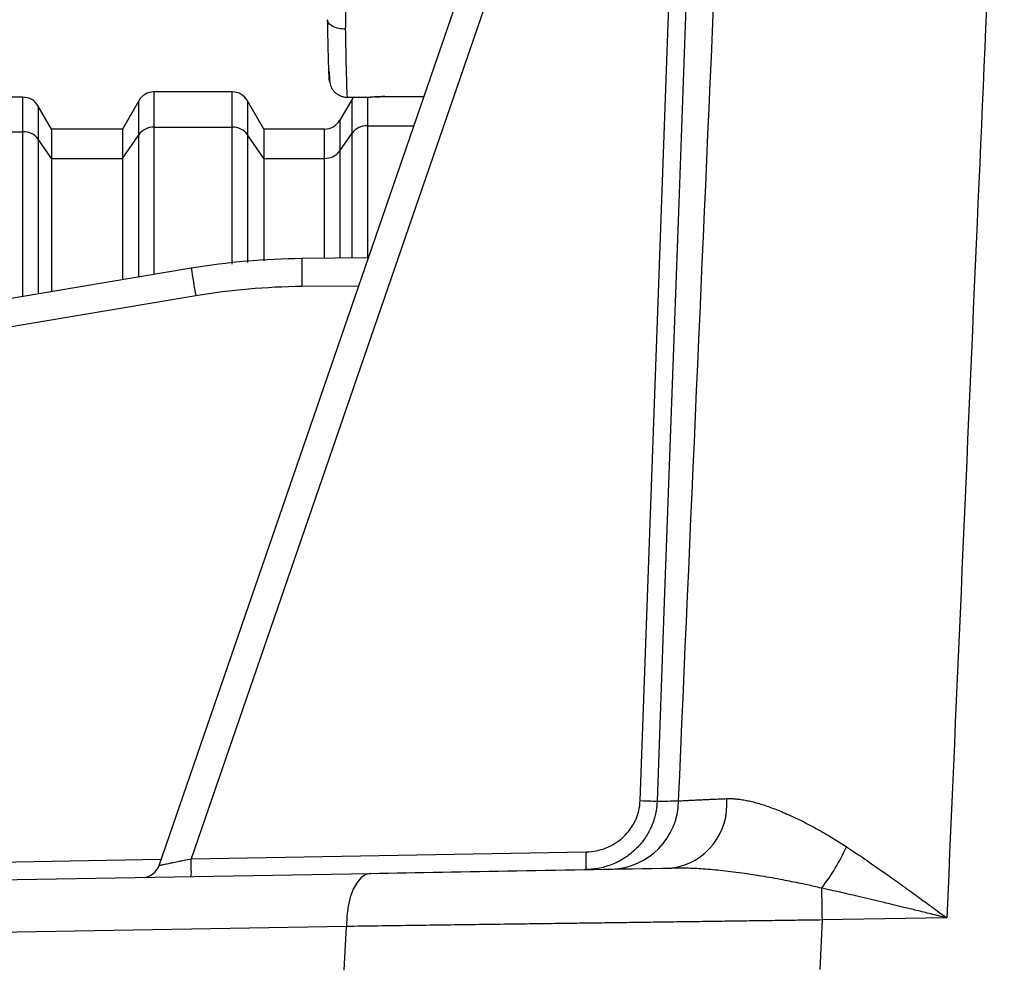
# Model space of a CAD drawing. Header units: millimetres. Extents: x 5 to 597, y 5 to 415.
# Tile 84 of 138: x 294.81 to 300.37, y 315.66 to 321. Entities that reach past the tile are written whole.
import ezdxf

# ---------------------------------------------------------------- set-up
doc = ezdxf.new("R2010")
doc.units = ezdxf.units.MM

msp = doc.modelspace()

# ---------------------------------------------------------------- linework, layer by layer
at = {"color": 7, "linetype": 'Continuous', "lineweight": 25}
for p, q in [((295.5978, 316.2262), (297.3559, 321.3319)), ((297.5058, 321.2798), (295.7785, 316.2635)), ((296.0106, 320.596), (295.5685, 320.596)), ((296.8733, 320.5701), (297.0936, 320.5701)), ((294.8279, 320.566), (294.3512, 320.566)), ((294.9896, 320.386), (294.9145, 320.516)), ((295.4819, 320.546), (295.3896, 320.386)), ((296.1896, 320.386), (296.0972, 320.546)), ((296.6877, 320.556), (296.6184, 320.436)), ((296.6476, 320.566), (296.7947, 320.566)), ((296.6943, 320.566), (296.6877, 320.556)), ((294.3512, 320.3715), (294.8279, 320.3715)), ((295.3896, 320.386), (294.9896, 320.386)), ((294.9896, 320.386), (294.9896, 320.2207)), ((295.3896, 320.386), (295.3896, 320.2207)), ((295.3896, 320.2207), (295.4819, 320.3547)), ((295.5685, 320.3966), (296.0106, 320.3966)), ((296.1896, 320.2207), (296.0972, 320.3547)), ((296.5318, 320.386), (296.1896, 320.386)), ((296.1896, 320.386), (296.1896, 320.2207)), ((296.6184, 320.2626), (296.6877, 320.3631)), ((294.9896, 320.2207), (294.9145, 320.3296)), ((294.9896, 320.2207), (294.9896, 319.4697)), ((294.9896, 320.2207), (295.3896, 320.2207)), ((295.3896, 320.2207), (295.3896, 319.5367)), ((296.1896, 320.2207), (296.1896, 319.6424)), ((296.1896, 320.2207), (296.5318, 320.2207)), ((296.4043, 319.6566), (296.7801, 319.6599)), ((292.3707, 319.0315), (295.7791, 319.6019)), ((295.8041, 319.4441), (292.3957, 318.8737)), ((295.7785, 316.2635), (298.0106, 316.3025)), ((287.5707, 316.0203), (296.7943, 316.1813)), ((299.3439, 315.9179), (299.3305, 315.6385)), ((300.049, 315.9302), (299.3439, 315.9179)), ((296.656, 315.8813), (287.4324, 315.7203)), ((296.6441, 315.635), (296.656, 315.8813))]:
    msp.add_line(p, q, dxfattribs=at)
at = {"color": 8, "linetype": 'Continuous', "lineweight": 25}
for p, q in [((295.5685, 320.596), (295.5685, 320.3966)), ((296.0106, 320.3966), (296.0106, 320.596)), ((296.8733, 320.5703), (297.0936, 320.5703)), ((296.8733, 320.5703), (296.8733, 320.5701)), ((294.8279, 320.3715), (294.8279, 320.566)), ((294.9145, 320.516), (294.9145, 320.3296)), ((295.4819, 320.3547), (295.4819, 320.546)), ((296.0972, 320.546), (296.0972, 320.3547)), ((296.6877, 320.3631), (296.6877, 320.556)), ((296.7743, 320.566), (296.7743, 320.405)), ((296.6184, 320.436), (296.6184, 320.2626)), ((296.7743, 320.405), (296.7743, 319.6598)), ((296.7743, 320.405), (297.0367, 320.405)), ((294.8279, 319.4427), (294.8279, 320.3715)), ((295.4819, 319.5521), (295.4819, 320.3547)), ((295.5685, 320.3966), (295.5685, 319.5666)), ((296.0106, 319.6232), (296.0106, 320.3966)), ((296.0972, 320.3547), (296.0972, 319.6322)), ((296.5318, 320.2207), (296.5318, 320.386)), ((296.6877, 319.659), (296.6877, 320.3631)), ((294.9145, 320.3296), (294.9145, 319.4572)), ((296.6184, 320.2626), (296.6184, 319.6584)), ((296.5318, 319.6577), (296.5318, 320.2207)), ((296.7249, 319.4994), (296.4043, 319.4966)), ((291.115, 316.1821), (295.6097, 316.2606))]:
    msp.add_line(p, q, dxfattribs=at)
at = {"color": 7, "linetype": 'Continuous', "lineweight": 25, "flags": 128}
for points in [[(298.3159, 316.5923), (298.4197, 319.461), (298.5013, 321.7149)], [(298.5971, 321.7114), (298.534, 319.9697), (298.4932, 318.8428), (298.4525, 317.7158), (298.4117, 316.5888)], [(298.3159, 316.5923), (298.3321, 316.5917), (298.3479, 316.5912), (298.3628, 316.5906), (298.3764, 316.5901), (298.3884, 316.5897), (298.3985, 316.5893), (298.4063, 316.589), (298.4117, 316.5888)], [(296.7943, 316.1813), (296.7665, 316.1751), (296.74, 316.1577), (296.7158, 316.1298), (296.6948, 316.0925), (296.6777, 316.0472), (296.6653, 315.9955), (296.6579, 315.9395), (296.656, 315.8813)], [(299.3408, 316.098), (299.3411, 316.0779), (299.3415, 316.0568), (299.3419, 316.0349), (299.3423, 316.0123), (299.3427, 315.9891), (299.3431, 315.9656), (299.3435, 315.9418), (299.3439, 315.9179)]]:
    msp.add_lwpolyline(points, dxfattribs=at)
at = {"color": 7, "linetype": 'Continuous', "lineweight": 25}
for centre, radius, start, end in [((295.5685, 320.496), 0.1, 90, 150), ((296.0106, 320.496), 0.1, 30, 90), ((294.8279, 320.466), 0.1, 30, 90), ((296.5318, 320.486), 0.1, 270, 330), ((296.7715, 320.3004), 0.1047, 88.4613, 143.1698), ((294.8307, 320.2669), 0.1047, 36.8302, 91.5387), ((295.5657, 320.292), 0.1047, 88.4613, 143.1698), ((296.0134, 320.292), 0.1047, 36.8302, 91.5387), ((296.5346, 320.3253), 0.1047, 268.4613, 323.1698), ((300.9883, 319.5766), 4.5846, 179.0002, 180.9998), ((300.3734, 320.2492), 4.6397, 188.0196, 189.9928), ((298.141, 316.5967), 0.392, 272.0153, 359.1572), ((298.4436, 316.5703), 0.3629, 278.0537, 5.2405), ((295.1461, 316.2275), 2.8654, 359.5003, 1.4997), ((298.4342, 316.8081), 1.1516, 321.9322, 335.5334), ((292.9141, 316.1885), 2.8654, 359.5003, 1.4997), ((295.5033, 316.2587), 0.1, 271, 341)]:
    msp.add_arc(centre, radius, start, end, dxfattribs=at)
at = {"color": 8, "linetype": 'Continuous', "lineweight": 25}
for points, knots in [([(298.5329, 316.591), (298.6011, 318.1363), (298.7007, 320.3947), (298.8011, 322.653), (298.8327, 323.366)], [0, 0, 0, 0, 0.684273, 1, 1, 1, 1]), ([(300.3739, 323.366), (300.3227, 322.1976), (300.2139, 319.719), (300.106, 317.2404), (300.049, 315.9302)], [0, 0, 0, 0, 0.471396, 1, 1, 1, 1]), ([(296.6496, 320.9513), (296.6506, 320.8977), (296.6525, 320.7972), (296.6555, 320.6653), (296.6581, 320.5894), (296.6597, 320.562), (296.6601, 320.5672), (296.6602, 320.5678)], [0, 0, 0, 0, 0.239483, 0.448512, 0.773915, 0.975578, 1, 1, 1, 1])]:
    msp.add_open_spline(points, degree=3, knots=knots, dxfattribs=at)
at = {"color": 7, "linetype": 'Continuous', "lineweight": 25}
for points, knots in [([(296.6589, 321.609), (296.6588, 321.596), (296.6585, 321.5691), (296.658, 321.5266), (296.6574, 321.4808), (296.6568, 321.4316), (296.6561, 321.3791), (296.6553, 321.3237), (296.6545, 321.2655), (296.6537, 321.2049), (296.6527, 321.1424), (296.6517, 321.0786), (296.6507, 321.014), (296.6499, 320.9725), (296.6496, 320.9513)], [0, 0, 0, 0, 0.058825, 0.122107, 0.189845, 0.26204, 0.338691, 0.419798, 0.505361, 0.595379, 0.689853, 0.788781, 0.892163, 1, 1, 1, 1]), ([(296.6496, 320.9513), (296.6378, 320.9513), (296.6251, 320.9524), (296.6004, 320.9574), (296.5886, 320.9615), (296.5691, 320.9718), (296.5615, 320.978), (296.5517, 320.9912), (296.5496, 320.998), (296.5496, 321.0043)], [0, 0, 0, 0, 0.25, 0.25, 0.5, 0.5, 0.75, 0.75, 1, 1, 1, 1]), ([(296.561, 320.6731), (296.561, 320.6723), (296.5606, 320.6343), (296.5579, 320.685), (296.5538, 320.8085), (296.5509, 320.9408), (296.5496, 321.0043)], [0, 0, 0, 0, 0.0088443, 0.4056364, 0.714365, 1, 1, 1, 1]), ([(296.5588, 320.7124), (296.5594, 320.6904), (296.5605, 320.6506), (296.5677, 320.6247), (296.5802, 320.6054), (296.5887, 320.5962), (296.5953, 320.5904), (296.6026, 320.5848), (296.6104, 320.5799), (296.6186, 320.5756), (296.63, 320.5708), (296.6442, 320.5669), (296.6548, 320.5664), (296.6602, 320.5661)], [0, 0, 0, 0, 0.352749, 0.636564, 0.729719, 0.764434, 0.793339, 0.818452, 0.841883, 0.865388, 0.890012, 0.943374, 1, 1, 1, 1]), ([(296.8733, 320.5703), (296.8499, 320.5703), (296.8285, 320.5688), (296.8, 320.5664), (296.7923, 320.5657), (296.792, 320.5662)], [0, 0, 0, 0, 0.5, 0.5, 1, 1, 1, 1]), ([(296.8143, 320.5676), (296.8182, 320.5679), (296.8262, 320.5685), (296.8408, 320.5693), (296.8567, 320.57), (296.8678, 320.57), (296.8733, 320.5701)], [0, 0, 0, 0, 0.258902, 0.513105, 0.759466, 1, 1, 1, 1]), ([(298.0106, 316.3025), (298.0496, 316.3032), (298.0876, 316.3108), (298.1598, 316.3396), (298.1928, 316.3604), (298.2353, 316.4001), (298.2481, 316.4145), (298.2708, 316.4456), (298.2808, 316.4626), (298.3052, 316.5151), (298.3145, 316.5533), (298.3159, 316.5923)], [0, 0, 0, 0, 0.25, 0.25, 0.5, 0.5, 0.625, 0.625, 0.75, 0.75, 1, 1, 1, 1]), ([(298.4117, 316.5888), (298.4113, 316.5805), (298.4104, 316.5638), (298.407, 316.5387), (298.402, 316.5136), (298.3954, 316.4887), (298.387, 316.4641), (298.371, 316.4253), (298.3412, 316.3731), (298.2926, 316.3166), (298.232, 316.2678), (298.1751, 316.2376), (298.1247, 316.2197), (298.0875, 316.2103), (298.0497, 316.2042), (298.0242, 316.2031), (298.0115, 316.2025)], [0, 0, 0, 0, 0.040694, 0.081921, 0.123606, 0.165671, 0.208032, 0.2506, 0.370947, 0.500227, 0.613175, 0.749906, 0.813019, 0.87481, 0.937793, 1, 1, 1, 1]), ([(298.5329, 316.591), (298.5381, 316.5913), (298.5486, 316.5918), (298.567, 316.5928), (298.5876, 316.5938), (298.6106, 316.595), (298.6363, 316.5962), (298.6645, 316.5974), (298.6954, 316.5988), (298.7292, 316.6003), (298.7655, 316.6018), (298.7918, 316.6029), (298.805, 316.6034)], [0, 0, 0, 0, 0.091341, 0.184666, 0.279963, 0.377216, 0.476402, 0.577489, 0.680442, 0.785213, 0.891753, 1, 1, 1, 1]), ([(298.805, 316.6034), (298.8136, 316.6036), (298.8309, 316.6039), (298.8581, 316.6022), (298.8867, 316.5989), (298.9165, 316.5937), (298.9478, 316.5868), (298.9804, 316.5781), (299.0144, 316.5677), (299.0497, 316.5555), (299.0865, 316.5416), (299.1396, 316.5197), (299.211, 316.487), (299.2904, 316.4459), (299.3613, 316.4061), (299.4219, 316.37), (299.4622, 316.3441), (299.4823, 316.3311)], [0, 0, 0, 0, 0.045856, 0.092534, 0.140102, 0.18862, 0.238142, 0.288718, 0.340393, 0.393203, 0.447182, 0.502358, 0.624235, 0.750788, 0.833871, 0.916925, 1, 1, 1, 1]), ([(299.4823, 316.3311), (299.4972, 316.3213), (299.5276, 316.3012), (299.5747, 316.2695), (299.6285, 316.2325), (299.692, 316.1881), (299.7569, 316.142), (299.8294, 316.0899), (299.9036, 316.0362), (299.9806, 315.9801), (300.0282, 315.9453), (300.049, 315.9302)], [0, 0, 0, 0, 0.079364, 0.162833, 0.250348, 0.365692, 0.499393, 0.593871, 0.748963, 0.89054, 1, 1, 1, 1]), ([(295.5978, 316.2262), (295.598, 316.2262), (295.5985, 316.2263), (295.6018, 316.2271), (295.6071, 316.2283), (295.6147, 316.2298), (295.6245, 316.2319), (295.6365, 316.2343), (295.6537, 316.2378), (295.6784, 316.243), (295.7086, 316.2491), (295.7426, 316.2562), (295.7653, 316.2608), (295.7785, 316.2635)], [0, 0, 0, 0, 0.062912, 0.127154, 0.192977, 0.260613, 0.330277, 0.402166, 0.476458, 0.601536, 0.743958, 0.8504, 1, 1, 1, 1]), ([(296.7943, 316.1813), (297.0572, 316.1858), (297.3343, 316.1907), (297.9051, 316.2006), (298.1989, 316.2058), (298.4945, 316.2109)], [0, 0, 0, 0, 0.5, 0.5, 1, 1, 1, 1]), ([(299.3408, 316.098), (299.3267, 316.1012), (299.2881, 316.1101), (299.215, 316.1259), (299.1156, 316.1457), (299.0091, 316.1645), (298.8957, 316.1818), (298.7859, 316.1959), (298.6762, 316.2059), (298.5802, 316.2111), (298.5218, 316.211), (298.4945, 316.2109)], [0, 0, 0, 0, 0.048086, 0.131503, 0.249973, 0.389221, 0.499668, 0.646278, 0.778413, 0.896246, 1, 1, 1, 1]), ([(300.049, 315.9302), (300.0189, 315.9375), (299.9618, 315.9514), (299.8812, 315.9711), (299.8102, 315.9884), (299.7489, 316.0032), (299.6683, 316.0225), (299.5688, 316.0462), (299.451, 316.0735), (299.3763, 316.0901), (299.3408, 316.098)], [0, 0, 0, 0, 0.127288, 0.24095, 0.340984, 0.427393, 0.500174, 0.6823, 0.848906, 1, 1, 1, 1]), ([(299.3439, 315.9179), (299.3076, 315.9174), (299.2337, 315.9163), (299.1212, 315.9147), (299.005, 315.9131), (298.8853, 315.9115), (298.7621, 315.9098), (298.6356, 315.908), (298.5057, 315.9062), (298.3727, 315.9044), (298.2366, 315.9025), (298.0976, 315.9007), (297.9394, 315.8985), (297.7637, 315.8961), (297.5726, 315.8936), (297.3837, 315.8911), (297.1973, 315.8886), (297.0137, 315.8862), (296.8328, 315.8838), (296.7149, 315.8821), (296.656, 315.8813)], [0, 0, 0, 0, 0.038863, 0.079045, 0.120544, 0.16336, 0.207494, 0.252947, 0.299716, 0.347804, 0.397209, 0.447932, 0.499972, 0.571403, 0.642835, 0.714267, 0.785699, 0.857132, 0.928566, 1, 1, 1, 1])]:
    msp.add_open_spline(points, degree=3, knots=knots, dxfattribs=at)
for points in [[(295.7791, 319.6019), (295.9856, 319.6364), (296.1949, 319.6547), (296.4043, 319.6566)], [(296.4043, 319.4966), (296.2035, 319.4948), (296.0022, 319.4772), (295.8041, 319.4441)], [(298.4117, 316.5888), (298.451, 316.5895), (298.4914, 316.5902), (298.5329, 316.591)]]:
    msp.add_open_spline(points, degree=3, dxfattribs=at)

doc.saveas('drawing.dxf')
